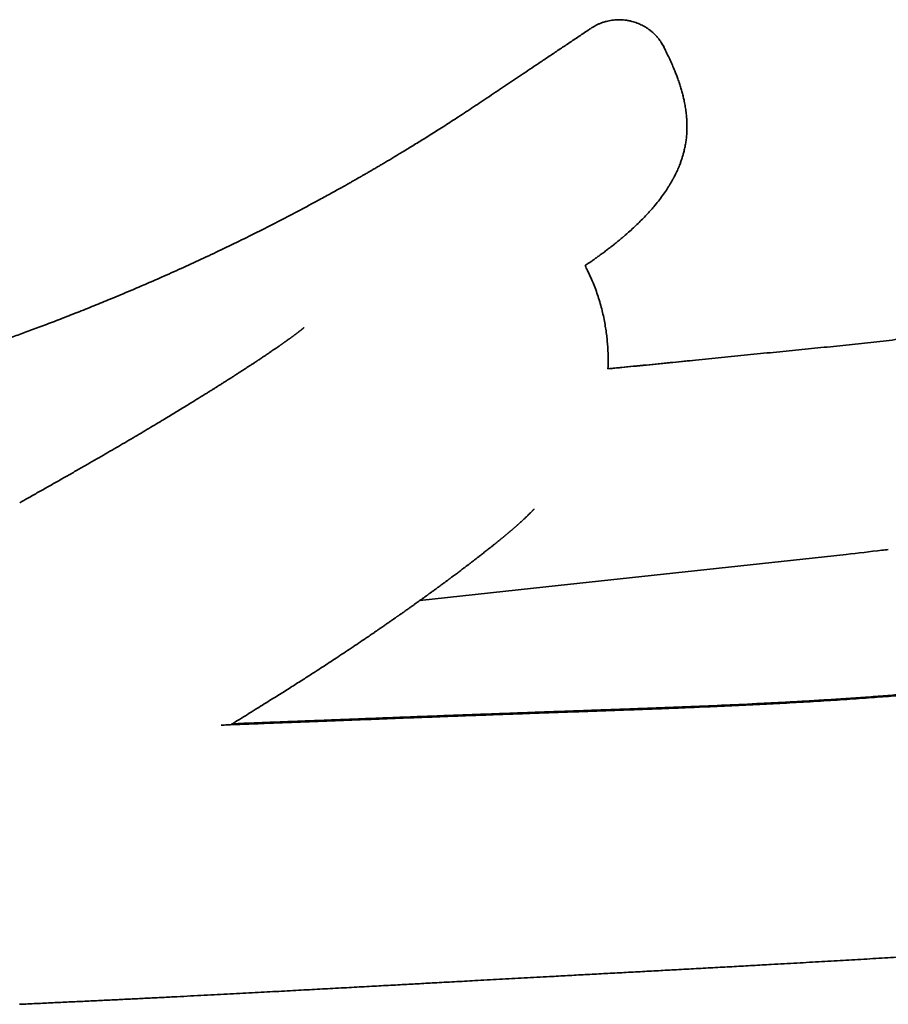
# Model space of a CAD drawing. Header units: millimetres. Extents: x 8 to 665, y 12 to 499.
# Tile 60 of 61: x 608 to 630, y 469 to 495. Entities that reach past the tile are written whole.
import ezdxf

# ---------------------------------------------------------------- set-up
doc = ezdxf.new("R2010")
doc.units = ezdxf.units.MM

msp = doc.modelspace()

# ---------------------------------------------------------------- linework, layer by layer
at = {"color": 7, "linetype": 'Continuous', "lineweight": 35}
for p, q in [((624.897, 486.048), (624.774, 486.036)), ((607.543, 482.379), (607.546, 482.38)), ((621.111, 480.21), (628.848, 481.05)), ((617.855, 479.857), (621.111, 480.21))]:
    msp.add_line(p, q, dxfattribs=at)
for points, knots in [([(624.157, 494.117), (624.148, 494.135), (624.128, 494.172), (624.093, 494.229), (624.053, 494.289), (624.006, 494.35), (623.952, 494.413), (623.895, 494.47), (623.837, 494.522), (623.78, 494.568), (623.717, 494.612), (623.654, 494.651), (623.591, 494.685), (623.53, 494.715), (623.465, 494.742), (623.397, 494.766), (623.32, 494.788), (623.235, 494.807), (623.144, 494.821), (623.056, 494.828), (622.971, 494.828), (622.89, 494.824), (622.813, 494.815), (622.74, 494.803), (622.664, 494.785), (622.587, 494.762), (622.511, 494.734), (622.442, 494.704), (622.38, 494.672), (622.325, 494.641), (622.291, 494.619), (622.275, 494.608)], [0, 0, 0, 0, 0.027894, 0.05811, 0.090736, 0.125852, 0.16353, 0.203824, 0.235785, 0.269239, 0.304181, 0.34059, 0.370754, 0.401812, 0.433733, 0.466481, 0.50001, 0.543249, 0.585046, 0.625313, 0.663983, 0.701007, 0.736358, 0.77002, 0.801995, 0.842022, 0.879125, 0.913379, 0.944876, 0.973715, 1, 1, 1, 1]), ([(622.271, 494.605), (622.247, 494.589), (622.134, 494.513), (621.933, 494.379), (621.67, 494.203), (621.415, 494.032), (621.165, 493.865), (620.928, 493.706), (620.7, 493.554), (620.484, 493.409), (620.273, 493.268), (620.068, 493.131), (619.862, 492.993), (619.654, 492.854), (619.445, 492.715), (619.244, 492.581), (619.049, 492.452), (618.861, 492.329), (618.679, 492.21), (618.504, 492.098), (618.335, 491.99), (618.171, 491.886), (618.013, 491.787), (617.862, 491.693), (617.718, 491.604), (617.582, 491.521), (617.453, 491.443), (617.333, 491.37), (617.219, 491.301), (617.109, 491.235), (617.003, 491.173), (616.903, 491.113), (616.81, 491.059), (616.726, 491.01), (616.65, 490.965), (616.583, 490.926), (616.525, 490.893), (616.476, 490.864), (616.434, 490.84), (616.399, 490.82), (616.373, 490.805), (616.355, 490.795), (616.344, 490.788), (616.335, 490.783), (616.327, 490.779), (616.316, 490.772), (616.299, 490.763), (616.276, 490.749), (616.247, 490.732), (616.211, 490.712), (616.17, 490.689), (616.125, 490.663), (616.077, 490.636), (616.005, 490.595), (615.906, 490.54), (615.778, 490.468), (615.642, 490.393), (615.498, 490.313), (615.344, 490.229), (615.151, 490.124), (614.92, 490), (614.656, 489.86), (614.303, 489.675), (613.862, 489.449), (613.333, 489.185), (612.808, 488.931), (612.287, 488.684), (611.771, 488.446), (611.285, 488.228), (610.83, 488.029), (610.406, 487.847), (609.985, 487.671), (609.633, 487.526), (609.349, 487.411), (609.132, 487.325), (608.916, 487.24), (608.702, 487.156), (608.492, 487.075), (608.286, 486.996), (608.088, 486.922), (607.897, 486.85), (607.714, 486.782), (607.537, 486.717), (607.368, 486.656), (607.208, 486.598), (607.059, 486.545), (606.919, 486.495), (606.786, 486.448), (606.659, 486.404), (606.534, 486.361), (606.411, 486.318), (606.291, 486.277), (606.179, 486.239), (606.076, 486.204), (605.981, 486.172), (605.896, 486.143), (605.819, 486.118), (605.75, 486.095), (605.693, 486.076), (605.646, 486.06), (605.609, 486.048), (605.577, 486.038), (605.55, 486.029), (605.525, 486.02), (605.497, 486.011), (605.462, 486), (605.42, 485.986), (605.372, 485.971), (605.295, 485.945), (605.185, 485.91), (605.042, 485.864), (604.918, 485.825), (604.815, 485.792), (604.731, 485.766), (604.638, 485.737), (604.538, 485.705), (604.429, 485.672), (604.312, 485.636), (604.187, 485.597), (604.054, 485.557), (603.912, 485.514), (603.763, 485.47), (603.607, 485.423), (603.444, 485.375), (603.272, 485.325), (603.091, 485.273), (602.898, 485.218), (602.695, 485.161), (602.53, 485.115), (602.434, 485.088), (602.407, 485.081)], [0, 0, 0, 0, 0.003884, 0.018511, 0.032771, 0.046666, 0.060197, 0.073366, 0.085452, 0.097219, 0.108669, 0.119803, 0.130622, 0.142327, 0.153645, 0.164576, 0.175122, 0.185285, 0.195067, 0.20447, 0.213494, 0.222294, 0.230706, 0.238729, 0.246365, 0.253616, 0.260362, 0.266738, 0.272745, 0.278384, 0.284084, 0.289353, 0.294191, 0.298598, 0.302576, 0.306125, 0.309078, 0.311651, 0.313843, 0.315656, 0.317088, 0.317879, 0.318476, 0.318879, 0.319183, 0.319714, 0.320583, 0.321848, 0.323355, 0.325194, 0.327364, 0.329768, 0.332257, 0.33483, 0.340991, 0.347585, 0.354612, 0.36207, 0.36996, 0.378281, 0.391869, 0.405396, 0.418836, 0.445846, 0.47251, 0.498838, 0.524838, 0.550517, 0.575876, 0.596931, 0.61776, 0.638366, 0.658746, 0.669333, 0.679858, 0.690323, 0.700727, 0.71099, 0.720906, 0.730466, 0.739669, 0.748516, 0.757008, 0.765144, 0.772925, 0.779937, 0.786632, 0.793013, 0.799079, 0.80483, 0.810963, 0.816693, 0.822019, 0.826941, 0.831459, 0.835504, 0.839159, 0.842425, 0.845302, 0.847323, 0.849095, 0.850618, 0.851892, 0.853008, 0.85417, 0.85581, 0.857985, 0.860251, 0.862562, 0.869029, 0.875828, 0.882958, 0.886555, 0.890535, 0.894901, 0.899652, 0.904788, 0.910309, 0.916216, 0.922508, 0.929186, 0.936249, 0.943562, 0.951247, 0.959304, 0.967733, 0.976865, 0.986398, 0.996331, 1, 1, 1, 1]), ([(624.158, 494.115), (624.145, 494.139), (624.119, 494.188), (624.074, 494.259), (624.039, 494.309), (624.018, 494.334), (624.015, 494.337)], [0, 0, 0, 0, 0.310573, 0.629474, 0.956346, 1, 1, 1, 1]), ([(624.161, 494.1), (624.159, 494.103), (624.157, 494.108), (624.154, 494.113), (624.153, 494.115)], [0, 0, 0, 0, 0.62592, 1, 1, 1, 1]), ([(624.744, 492.209), (624.742, 492.24), (624.739, 492.317), (624.726, 492.442), (624.705, 492.583), (624.68, 492.715), (624.652, 492.839), (624.623, 492.953), (624.59, 493.068), (624.553, 493.184), (624.514, 493.297), (624.473, 493.405), (624.426, 493.524), (624.37, 493.659), (624.302, 493.809), (624.23, 493.961), (624.179, 494.063), (624.153, 494.115)], [0, 0, 0, 0, 0.045919, 0.115317, 0.186379, 0.258928, 0.316635, 0.375284, 0.434902, 0.495507, 0.557103, 0.612128, 0.668452, 0.747982, 0.829843, 0.913907, 1, 1, 1, 1]), ([(624.747, 492.14), (624.747, 492.142), (624.746, 492.149), (624.746, 492.163), (624.745, 492.182), (624.743, 492.202), (624.742, 492.227), (624.741, 492.252), (624.74, 492.278), (624.738, 492.304), (624.737, 492.323), (624.736, 492.333), (624.736, 492.334)], [0, 0, 0, 0, 0.028599, 0.160165, 0.268898, 0.359853, 0.459998, 0.586043, 0.701387, 0.836601, 0.991305, 1, 1, 1, 1]), ([(624.403, 490.749), (624.42, 490.782), (624.46, 490.857), (624.515, 490.977), (624.557, 491.079), (624.584, 491.152), (624.599, 491.195), (624.614, 491.239), (624.627, 491.282), (624.64, 491.326), (624.653, 491.369), (624.671, 491.437), (624.692, 491.531), (624.715, 491.652), (624.732, 491.776), (624.743, 491.903), (624.748, 492.025), (624.747, 492.104), (624.746, 492.14)], [0, 0, 0, 0, 0.077315, 0.1761, 0.272761, 0.304866, 0.336758, 0.368446, 0.399938, 0.431242, 0.462367, 0.493321, 0.576902, 0.661757, 0.748071, 0.836019, 0.925791, 1, 1, 1, 1]), ([(624.744, 492.209), (624.744, 492.211), (624.744, 492.214), (624.743, 492.219), (624.743, 492.221)], [0, 0, 0, 0, 0.369422, 1, 1, 1, 1]), ([(624.257, 490.499), (624.262, 490.508), (624.276, 490.529), (624.295, 490.561), (624.315, 490.594), (624.333, 490.624), (624.348, 490.65), (624.362, 490.675), (624.378, 490.703), (624.392, 490.728), (624.401, 490.744), (624.403, 490.749)], [0, 0, 0, 0, 0.111169, 0.258731, 0.390234, 0.506266, 0.60769, 0.697009, 0.789649, 0.944594, 1, 1, 1, 1]), ([(623.023, 489.163), (623.024, 489.164), (623.041, 489.178), (623.064, 489.198), (623.091, 489.221), (623.109, 489.235), (623.126, 489.25), (623.146, 489.267), (623.168, 489.287), (623.193, 489.308), (623.217, 489.33), (623.276, 489.381), (623.366, 489.463), (623.485, 489.575), (623.596, 489.686), (623.701, 489.795), (623.799, 489.902), (623.902, 490.02), (624.009, 490.15), (624.117, 490.293), (624.199, 490.409), (624.243, 490.479), (624.256, 490.499)], [0, 0, 0, 0, 0.003981, 0.03581, 0.049524, 0.061978, 0.073173, 0.086755, 0.104766, 0.122646, 0.140396, 0.158015, 0.251088, 0.340368, 0.426455, 0.509353, 0.588837, 0.664741, 0.766518, 0.864987, 0.960041, 1, 1, 1, 1]), ([(644.432, 489.555), (644.335, 489.525), (644.066, 489.441), (643.626, 489.308), (643.114, 489.158), (642.606, 489.012), (642.103, 488.873), (641.588, 488.734), (641.062, 488.596), (640.524, 488.46), (639.992, 488.329), (639.466, 488.204), (638.936, 488.082), (638.401, 487.963), (637.863, 487.847), (637.331, 487.736), (636.807, 487.631), (636.289, 487.53), (635.788, 487.436), (635.303, 487.348), (634.834, 487.266), (634.371, 487.187), (633.912, 487.112), (633.411, 487.033), (632.863, 486.95), (632.265, 486.863), (631.66, 486.779), (631.048, 486.697), (630.428, 486.619), (629.8, 486.545), (629.165, 486.476), (628.523, 486.409), (627.874, 486.344), (627.218, 486.28), (626.554, 486.214), (625.888, 486.147), (625.219, 486.08), (624.547, 486.013), (623.869, 485.946), (623.255, 485.885), (622.869, 485.847), (622.71, 485.831)], [0, 0, 0, 0, 0.013796, 0.038237, 0.062413, 0.086324, 0.109972, 0.133358, 0.158782, 0.183891, 0.208687, 0.233169, 0.257338, 0.282628, 0.307565, 0.332148, 0.356378, 0.380257, 0.403785, 0.425648, 0.447202, 0.468447, 0.489389, 0.510352, 0.537371, 0.564708, 0.592364, 0.620341, 0.648639, 0.67726, 0.706203, 0.735408, 0.764938, 0.794792, 0.824969, 0.855466, 0.885731, 0.916303, 0.947182, 0.978365, 1, 1, 1, 1]), ([(622.12, 488.491), (622.125, 488.495), (622.144, 488.507), (622.174, 488.528), (622.209, 488.552), (622.239, 488.572), (622.265, 488.591), (622.29, 488.608), (622.332, 488.638), (622.393, 488.68), (622.458, 488.727), (622.513, 488.767), (622.557, 488.799), (622.603, 488.833), (622.649, 488.867), (622.694, 488.902), (622.737, 488.935), (622.772, 488.961), (622.796, 488.981), (622.815, 488.995), (622.837, 489.012), (622.864, 489.034), (622.899, 489.062), (622.937, 489.092), (622.974, 489.123), (623.002, 489.146), (623.017, 489.159), (623.023, 489.163)], [0, 0, 0, 0, 0.015186, 0.060714, 0.098111, 0.128242, 0.156474, 0.183739, 0.210112, 0.293363, 0.379836, 0.42596, 0.474361, 0.52518, 0.576683, 0.627505, 0.677488, 0.721488, 0.74239, 0.76121, 0.785053, 0.816072, 0.854125, 0.903275, 0.945829, 0.981794, 1, 1, 1, 1]), ([(622.71, 485.831), (622.71, 485.835), (622.713, 485.886), (622.715, 485.986), (622.715, 486.133), (622.71, 486.288), (622.7, 486.446), (622.686, 486.606), (622.667, 486.768), (622.642, 486.935), (622.61, 487.108), (622.572, 487.286), (622.525, 487.469), (622.472, 487.65), (622.411, 487.83), (622.343, 488.007), (622.266, 488.186), (622.191, 488.348), (622.141, 488.45), (622.12, 488.491)], [0, 0, 0, 0, 0.004507, 0.05504, 0.108513, 0.164928, 0.224285, 0.280794, 0.339723, 0.401063, 0.464799, 0.530912, 0.599371, 0.670144, 0.737034, 0.805843, 0.876612, 0.949409, 1, 1, 1, 1]), ([(614.874, 486.894), (614.872, 486.892), (614.867, 486.888), (614.861, 486.883), (614.855, 486.878), (614.849, 486.873), (614.844, 486.869), (614.841, 486.866), (614.838, 486.864), (614.835, 486.862), (614.834, 486.861), (614.832, 486.859), (614.83, 486.858), (614.828, 486.856), (614.824, 486.853), (614.82, 486.849), (614.814, 486.845), (614.809, 486.841), (614.804, 486.836), (614.799, 486.833), (614.795, 486.829), (614.79, 486.826), (614.785, 486.821), (614.779, 486.817), (614.772, 486.811), (614.765, 486.806), (614.757, 486.8), (614.75, 486.794), (614.744, 486.789), (614.738, 486.785), (614.732, 486.78), (614.725, 486.775), (614.716, 486.768), (614.707, 486.761), (614.697, 486.753), (614.687, 486.745), (614.677, 486.738), (614.667, 486.731), (614.656, 486.722), (614.644, 486.713), (614.63, 486.703), (614.616, 486.693), (614.604, 486.683), (614.593, 486.675), (614.582, 486.668), (614.572, 486.66), (614.56, 486.651), (614.546, 486.641), (614.531, 486.63), (614.514, 486.618), (614.498, 486.606), (614.477, 486.591), (614.449, 486.571), (614.419, 486.55), (614.393, 486.531), (614.373, 486.517), (614.355, 486.504), (614.34, 486.494), (614.328, 486.485), (614.315, 486.476), (614.302, 486.467), (614.286, 486.456), (614.269, 486.444), (614.249, 486.43), (614.229, 486.416), (614.197, 486.394), (614.154, 486.364), (614.1, 486.327), (614.05, 486.294), (614.005, 486.263), (613.963, 486.235), (613.921, 486.206), (613.877, 486.176), (613.831, 486.146), (613.783, 486.114), (613.743, 486.087), (613.712, 486.067), (613.693, 486.054), (613.677, 486.043), (613.665, 486.035), (613.655, 486.029), (613.646, 486.023), (613.634, 486.015), (613.616, 486.003), (613.594, 485.988), (613.566, 485.97), (613.535, 485.95), (613.502, 485.928), (613.465, 485.904), (613.424, 485.878), (613.381, 485.849), (613.335, 485.82), (613.29, 485.79), (613.245, 485.761), (613.187, 485.724), (613.116, 485.678), (613.033, 485.625), (612.953, 485.574), (612.875, 485.524), (612.799, 485.476), (612.728, 485.431), (612.661, 485.389), (612.596, 485.348), (612.528, 485.305), (612.457, 485.261), (612.374, 485.209), (612.278, 485.15), (612.169, 485.082), (612.053, 485.01), (611.929, 484.934), (611.799, 484.854), (611.661, 484.77), (611.517, 484.683), (611.365, 484.591), (611.199, 484.49), (611.017, 484.382), (610.822, 484.265), (610.62, 484.145), (610.411, 484.022), (610.198, 483.896), (609.98, 483.769), (609.757, 483.639), (609.529, 483.508), (609.294, 483.372), (609.051, 483.234), (608.802, 483.091), (608.547, 482.946), (608.286, 482.799), (608.021, 482.649), (607.773, 482.51), (607.614, 482.42), (607.545, 482.381)], [0, 0, 0, 0, 0.006373, 0.012063, 0.017069, 0.021392, 0.025034, 0.027995, 0.030276, 0.031768, 0.032842, 0.034092, 0.035577, 0.037297, 0.039253, 0.042783, 0.046786, 0.050566, 0.053993, 0.057068, 0.059789, 0.06264, 0.065779, 0.069339, 0.07332, 0.077807, 0.082173, 0.086101, 0.089589, 0.092639, 0.095586, 0.098905, 0.103253, 0.108111, 0.113065, 0.117712, 0.122053, 0.126087, 0.130828, 0.135993, 0.141583, 0.147467, 0.152055, 0.156159, 0.15978, 0.163368, 0.167452, 0.172032, 0.177845, 0.183302, 0.188328, 0.193021, 0.20281, 0.213244, 0.21894, 0.224667, 0.229704, 0.23312, 0.236051, 0.239098, 0.242536, 0.246365, 0.250508, 0.255028, 0.259927, 0.265008, 0.2768, 0.288158, 0.299081, 0.307146, 0.315055, 0.323054, 0.331155, 0.339356, 0.347659, 0.355945, 0.35993, 0.363235, 0.365861, 0.367806, 0.369109, 0.370493, 0.372235, 0.375214, 0.37887, 0.383203, 0.388211, 0.393255, 0.398838, 0.404959, 0.411603, 0.41831, 0.424873, 0.43129, 0.437561, 0.449247, 0.460394, 0.471004, 0.481077, 0.490613, 0.499612, 0.507606, 0.515335, 0.523387, 0.531798, 0.540567, 0.552245, 0.564504, 0.577344, 0.590766, 0.604769, 0.619089, 0.633971, 0.649415, 0.665413, 0.684081, 0.703105, 0.722483, 0.742216, 0.762299, 0.782333, 0.802687, 0.823382, 0.844437, 0.866306, 0.888578, 0.911257, 0.934349, 0.957852, 0.98176, 1, 1, 1, 1]), ([(622.71, 485.831), (622.829, 485.843), (623.157, 485.876), (623.69, 485.929), (624.301, 485.989), (624.702, 486.029), (624.897, 486.048)], [0, 0, 0, 0, 0.162743, 0.44974, 0.73247, 1, 1, 1, 1]), ([(649.74, 483.808), (649.612, 483.735), (649.356, 483.591), (648.977, 483.378), (648.606, 483.168), (648.241, 482.963), (647.885, 482.761), (647.536, 482.564), (647.22, 482.384), (646.934, 482.221), (646.68, 482.076), (646.432, 481.935), (646.19, 481.798), (645.954, 481.666), (645.724, 481.538), (645.488, 481.408), (645.246, 481.276), (644.999, 481.143), (644.759, 481.016), (644.525, 480.895), (644.299, 480.78), (644.082, 480.672), (643.876, 480.572), (643.679, 480.478), (643.487, 480.388), (643.3, 480.303), (643.103, 480.214), (642.896, 480.123), (642.68, 480.031), (642.473, 479.944), (642.274, 479.863), (642.085, 479.787), (641.903, 479.716), (641.723, 479.647), (641.544, 479.58), (641.281, 479.484), (640.933, 479.361), (640.498, 479.216), (640.065, 479.081), (639.635, 478.954), (639.207, 478.834), (638.777, 478.721), (638.376, 478.622), (638.004, 478.534), (637.663, 478.457), (637.326, 478.384), (636.972, 478.311), (636.604, 478.239), (636.222, 478.167), (635.848, 478.1), (635.482, 478.038), (635.124, 477.98), (634.785, 477.927), (634.464, 477.88), (634.16, 477.837), (633.914, 477.803), (633.724, 477.778), (633.588, 477.76), (633.453, 477.743), (633.318, 477.726), (633.174, 477.708), (633.017, 477.689), (632.847, 477.669), (632.669, 477.649), (632.482, 477.628), (632.287, 477.607), (632.083, 477.585), (631.871, 477.563), (631.65, 477.541), (631.421, 477.518), (631.184, 477.496), (630.937, 477.474), (630.683, 477.451), (630.42, 477.429), (630.148, 477.407), (629.867, 477.385), (629.573, 477.362), (629.265, 477.34), (628.944, 477.318), (628.612, 477.296), (628.271, 477.274), (627.921, 477.253), (627.572, 477.233), (627.226, 477.214), (626.883, 477.196), (626.532, 477.178), (626.173, 477.161), (625.806, 477.144), (625.438, 477.128), (625.07, 477.112), (624.701, 477.097), (624.325, 477.082), (623.942, 477.067), (623.536, 477.052), (623.107, 477.037), (622.654, 477.02), (622.192, 477.004), (621.72, 476.987), (621.24, 476.97), (620.751, 476.953), (620.254, 476.935), (619.747, 476.916), (619.232, 476.898), (618.708, 476.878), (618.176, 476.858), (617.635, 476.838), (617.086, 476.817), (616.529, 476.795), (615.963, 476.773), (615.38, 476.751), (614.779, 476.728), (614.16, 476.704), (613.531, 476.68), (613.056, 476.662), (612.791, 476.651), (612.738, 476.649)], [0, 0, 0, 0, 0.011595, 0.022968, 0.034118, 0.045046, 0.05575, 0.06623, 0.076469, 0.084319, 0.091981, 0.09944, 0.106697, 0.113762, 0.120639, 0.127331, 0.134909, 0.142245, 0.149345, 0.156213, 0.162854, 0.169279, 0.175152, 0.180852, 0.186385, 0.191756, 0.196966, 0.203362, 0.209493, 0.21536, 0.220963, 0.226302, 0.231331, 0.236339, 0.241349, 0.24636, 0.2583, 0.270266, 0.282287, 0.293833, 0.305431, 0.317051, 0.328682, 0.337835, 0.34699, 0.356024, 0.364903, 0.375268, 0.38541, 0.395328, 0.405022, 0.414491, 0.423736, 0.431926, 0.439931, 0.447749, 0.45137, 0.454949, 0.458486, 0.461992, 0.46562, 0.469874, 0.474346, 0.479036, 0.483945, 0.489072, 0.494419, 0.499985, 0.505772, 0.511779, 0.518007, 0.524458, 0.53113, 0.538027, 0.545146, 0.55249, 0.560058, 0.568229, 0.576647, 0.585314, 0.594229, 0.603395, 0.61281, 0.621567, 0.630532, 0.639703, 0.649085, 0.658678, 0.668483, 0.677922, 0.687549, 0.697365, 0.707369, 0.717563, 0.729162, 0.740996, 0.753065, 0.765368, 0.777904, 0.790674, 0.803674, 0.816903, 0.830358, 0.844039, 0.857941, 0.872062, 0.886399, 0.900948, 0.915712, 0.930694, 0.946625, 0.962799, 0.979218, 0.995885, 1, 1, 1, 1]), ([(649.751, 483.829), (649.6, 483.744), (649.3, 483.575), (648.853, 483.323), (648.41, 483.074), (647.973, 482.826), (647.54, 482.582), (647.144, 482.356), (646.784, 482.151), (646.461, 481.967), (646.144, 481.788), (645.832, 481.613), (645.525, 481.443), (645.203, 481.268), (644.867, 481.089), (644.516, 480.906), (644.17, 480.732), (643.829, 480.565), (643.493, 480.407), (643.161, 480.256), (642.834, 480.113), (642.509, 479.976), (642.173, 479.839), (641.825, 479.703), (641.466, 479.569), (641.111, 479.441), (640.76, 479.321), (640.412, 479.208), (640.068, 479.101), (639.726, 479), (639.384, 478.902), (639.04, 478.809), (638.697, 478.721), (638.359, 478.637), (638.027, 478.559), (637.701, 478.485), (637.371, 478.414), (637.039, 478.345), (636.704, 478.278), (636.377, 478.216), (636.058, 478.158), (635.748, 478.104), (635.448, 478.053), (635.157, 478.006), (634.873, 477.962), (634.596, 477.92), (634.324, 477.881), (634.059, 477.844), (633.8, 477.809), (633.547, 477.776), (633.296, 477.745), (633.046, 477.714), (632.709, 477.675), (632.286, 477.628), (631.779, 477.575), (631.278, 477.526), (630.782, 477.482), (630.293, 477.44), (629.796, 477.401), (629.291, 477.364), (628.779, 477.329), (628.275, 477.296), (627.777, 477.267), (627.285, 477.239), (626.796, 477.214), (626.17, 477.183), (625.41, 477.149), (624.514, 477.112), (623.872, 477.088), (623.483, 477.073), (623.345, 477.068), (623.203, 477.063), (623.055, 477.058), (622.902, 477.052), (622.741, 477.047), (622.569, 477.04), (622.383, 477.034), (622.184, 477.027), (621.977, 477.019), (621.763, 477.012), (621.54, 477.004), (621.31, 476.996), (621.072, 476.987), (620.826, 476.979), (620.572, 476.969), (620.312, 476.96), (620.046, 476.95), (619.774, 476.941), (619.494, 476.93), (619.198, 476.919), (618.887, 476.908), (618.56, 476.896), (618.223, 476.883), (617.878, 476.87), (617.525, 476.857), (617.169, 476.843), (616.813, 476.829), (616.456, 476.816), (616.091, 476.801), (615.719, 476.787), (615.339, 476.772), (614.951, 476.758), (614.555, 476.742), (614.152, 476.727), (613.741, 476.711), (613.365, 476.697), (613.125, 476.687), (613.026, 476.684)], [0, 0, 0, 0, 0.013661, 0.027181, 0.040559, 0.053794, 0.066886, 0.079808, 0.08979, 0.099585, 0.109182, 0.118595, 0.127829, 0.136888, 0.147534, 0.157942, 0.168122, 0.178114, 0.187949, 0.19748, 0.206886, 0.216163, 0.225314, 0.235558, 0.245641, 0.255563, 0.265328, 0.274949, 0.284439, 0.293808, 0.303043, 0.312556, 0.321889, 0.331043, 0.34002, 0.348821, 0.357443, 0.366625, 0.375594, 0.384347, 0.392885, 0.401207, 0.40917, 0.416924, 0.424469, 0.431804, 0.439072, 0.446121, 0.45295, 0.45964, 0.466291, 0.472904, 0.47948, 0.493055, 0.506464, 0.519706, 0.53278, 0.545687, 0.558424, 0.572124, 0.585619, 0.598907, 0.611987, 0.624897, 0.637783, 0.65066, 0.674254, 0.697821, 0.721355, 0.724946, 0.728539, 0.732247, 0.736124, 0.740172, 0.744389, 0.748777, 0.7538, 0.75903, 0.764466, 0.770109, 0.775959, 0.782016, 0.78828, 0.794751, 0.801429, 0.808313, 0.815276, 0.822438, 0.829798, 0.837357, 0.845743, 0.854359, 0.863204, 0.872279, 0.881581, 0.891111, 0.900302, 0.909694, 0.919288, 0.929084, 0.939083, 0.949284, 0.95969, 0.970299, 0.981114, 0.992134, 1, 1, 1, 1]), ([(612.985, 476.659), (612.999, 476.667), (613.072, 476.713), (613.215, 476.801), (613.41, 476.923), (613.609, 477.046), (613.8, 477.165), (613.983, 477.279), (614.158, 477.388), (614.325, 477.492), (614.484, 477.592), (614.635, 477.688), (614.778, 477.779), (614.913, 477.865), (615.041, 477.947), (615.184, 478.039), (615.344, 478.143), (615.525, 478.261), (615.709, 478.382), (615.897, 478.506), (616.089, 478.634), (616.28, 478.762), (616.424, 478.86), (616.523, 478.927), (616.578, 478.964), (616.633, 479.002), (616.69, 479.041), (616.749, 479.082), (616.813, 479.125), (616.879, 479.171), (616.948, 479.219), (617.022, 479.269), (617.099, 479.323), (617.16, 479.366), (617.204, 479.396), (617.229, 479.414), (617.251, 479.429), (617.269, 479.442), (617.283, 479.452), (617.293, 479.459), (617.301, 479.464), (617.312, 479.472), (617.328, 479.483), (617.352, 479.5), (617.379, 479.519), (617.41, 479.541), (617.444, 479.565), (617.481, 479.591), (617.519, 479.617), (617.556, 479.644), (617.605, 479.679), (617.665, 479.721), (617.733, 479.77), (617.797, 479.815), (617.856, 479.858), (617.904, 479.892), (617.943, 479.92), (617.973, 479.941), (618.001, 479.962), (618.026, 479.98), (618.046, 479.994), (618.061, 480.005), (618.074, 480.014), (618.087, 480.024), (618.102, 480.035), (618.122, 480.049), (618.148, 480.068), (618.181, 480.092), (618.217, 480.119), (618.257, 480.147), (618.297, 480.177), (618.349, 480.215), (618.413, 480.262), (618.472, 480.306), (618.517, 480.339), (618.545, 480.359), (618.57, 480.378), (618.589, 480.391), (618.602, 480.402), (618.612, 480.409), (618.62, 480.415), (618.629, 480.422), (618.642, 480.431), (618.659, 480.444), (618.681, 480.46), (618.714, 480.485), (618.755, 480.515), (618.803, 480.551), (618.849, 480.586), (618.892, 480.618), (618.933, 480.649), (618.97, 480.677), (619.003, 480.702), (619.03, 480.723), (619.055, 480.742), (619.08, 480.761), (619.107, 480.781), (619.136, 480.803), (619.165, 480.826), (619.195, 480.849), (619.237, 480.88), (619.287, 480.919), (619.347, 480.966), (619.402, 481.008), (619.453, 481.048), (619.499, 481.084), (619.545, 481.12), (619.59, 481.155), (619.627, 481.185), (619.658, 481.209), (619.681, 481.228), (619.703, 481.246), (619.726, 481.264), (619.75, 481.283), (619.776, 481.304), (619.803, 481.325), (619.83, 481.347), (619.857, 481.369), (619.882, 481.389), (619.905, 481.407), (619.922, 481.421), (619.935, 481.432), (619.946, 481.441), (619.959, 481.452), (619.973, 481.464), (619.989, 481.477), (620.006, 481.49), (620.022, 481.503), (620.037, 481.516), (620.052, 481.528), (620.065, 481.539), (620.078, 481.55), (620.09, 481.56), (620.101, 481.569), (620.113, 481.579), (620.127, 481.59), (620.141, 481.603), (620.156, 481.615), (620.17, 481.627), (620.183, 481.637), (620.195, 481.648), (620.207, 481.658), (620.221, 481.67), (620.235, 481.682), (620.247, 481.692), (620.258, 481.702), (620.268, 481.71), (620.277, 481.718), (620.286, 481.726), (620.296, 481.735), (620.308, 481.745), (620.324, 481.759), (620.34, 481.773), (620.356, 481.788), (620.371, 481.801), (620.385, 481.813), (620.403, 481.829), (620.424, 481.848), (620.447, 481.869), (620.469, 481.889), (620.489, 481.908), (620.509, 481.926), (620.529, 481.945), (620.551, 481.966), (620.574, 481.987), (620.595, 482.007), (620.616, 482.027), (620.635, 482.046), (620.655, 482.065), (620.676, 482.086), (620.699, 482.108), (620.72, 482.129), (620.738, 482.147), (620.754, 482.164), (620.769, 482.178), (620.781, 482.191), (620.792, 482.201), (620.798, 482.208), (620.802, 482.211), (620.803, 482.213), (620.804, 482.214), (620.804, 482.213), (620.804, 482.213)], [0, 0, 0, 0, 0.0034967, 0.0191451, 0.0371944, 0.0546015, 0.07136, 0.0874746, 0.1029519, 0.1177976, 0.1320158, 0.1456059, 0.1585667, 0.1708974, 0.1825978, 0.1936678, 0.2105, 0.2274387, 0.2444878, 0.2631057, 0.2818543, 0.3007354, 0.3197512, 0.3253552, 0.3309712, 0.3365991, 0.3423125, 0.348515, 0.3552683, 0.3621408, 0.3695036, 0.3773574, 0.3857024, 0.3945388, 0.397447, 0.4003013, 0.4027432, 0.404742, 0.4062977, 0.4074103, 0.4081402, 0.4089183, 0.4109798, 0.413625, 0.4168539, 0.4202302, 0.4240719, 0.4283751, 0.4327899, 0.437092, 0.4412812, 0.4498777, 0.4579557, 0.465515, 0.4725965, 0.479411, 0.4831235, 0.4867616, 0.4903248, 0.4935339, 0.496156, 0.4978046, 0.4992321, 0.5008759, 0.5027672, 0.504906, 0.5085466, 0.5127352, 0.5174719, 0.5226296, 0.5279541, 0.5334387, 0.5431706, 0.5533721, 0.557509, 0.561553, 0.5649649, 0.567703, 0.5694078, 0.5706808, 0.571691, 0.5729747, 0.5745717, 0.577137, 0.58024, 0.583881, 0.5910931, 0.5981385, 0.6048987, 0.6113727, 0.6175599, 0.6233628, 0.6285631, 0.6326124, 0.6362761, 0.6401967, 0.6445108, 0.6491122, 0.6538769, 0.6588047, 0.6638477, 0.6741658, 0.6841353, 0.6944124, 0.7026283, 0.7110916, 0.7194903, 0.7277885, 0.7358884, 0.7407621, 0.7452394, 0.7493919, 0.7538025, 0.7585991, 0.763744, 0.769164, 0.7748576, 0.7806083, 0.7858471, 0.7905437, 0.7946878, 0.7968685, 0.7991861, 0.8019201, 0.8050709, 0.8086388, 0.8123447, 0.8158842, 0.819257, 0.8225591, 0.8256827, 0.8285838, 0.8312393, 0.8336492, 0.8361883, 0.8392098, 0.8427141, 0.846034, 0.849059, 0.8517785, 0.8542219, 0.8568628, 0.8598675, 0.8630784, 0.8655877, 0.8677733, 0.8697114, 0.8716186, 0.8735082, 0.8754893, 0.8778965, 0.8807538, 0.8846119, 0.8878261, 0.8905036, 0.8931443, 0.8959966, 0.900771, 0.9055441, 0.9099394, 0.9138909, 0.9176487, 0.9217223, 0.9265228, 0.9312468, 0.9358455, 0.9399254, 0.9438738, 0.948161, 0.9528586, 0.957659, 0.9627185, 0.967363, 0.9719991, 0.9767203, 0.9816149, 0.9866862, 0.9918125, 0.994385, 0.9969665, 0.9995516, 1, 1, 1, 1]), ([(628.848, 481.05), (629.157, 481.084), (629.52, 481.124), (629.883, 481.169), (629.938, 481.175)], [0, 0, 0, 0, 0.850243, 1, 1, 1, 1]), ([(607.537, 469.454), (607.682, 469.461), (607.968, 469.474), (608.393, 469.494), (608.811, 469.514), (609.221, 469.533), (609.622, 469.552), (610.013, 469.571), (610.394, 469.59), (610.768, 469.608), (611.137, 469.627), (611.5, 469.645), (611.858, 469.664), (612.208, 469.682), (612.551, 469.7), (612.885, 469.717), (613.212, 469.735), (613.531, 469.752), (613.842, 469.768), (614.145, 469.784), (614.44, 469.8), (614.728, 469.816), (615.008, 469.831), (615.28, 469.846), (615.553, 469.861), (615.826, 469.875), (616.098, 469.89), (616.361, 469.905), (616.615, 469.918), (616.864, 469.932), (617.108, 469.945), (617.346, 469.958), (617.575, 469.971), (617.796, 469.983), (618.013, 469.995), (618.332, 470.012), (618.752, 470.035), (619.312, 470.066), (619.912, 470.098), (620.555, 470.133), (621.14, 470.165), (621.664, 470.194), (622.126, 470.219), (622.593, 470.244), (623.065, 470.269), (623.538, 470.295), (624.009, 470.321), (624.49, 470.347), (624.979, 470.374), (625.475, 470.401), (625.964, 470.427), (626.444, 470.454), (626.873, 470.478), (627.25, 470.499), (627.579, 470.517), (627.903, 470.536), (628.223, 470.554), (628.537, 470.572), (628.844, 470.59), (629.152, 470.608), (629.461, 470.626), (629.77, 470.645), (630.069, 470.663), (630.357, 470.681), (630.579, 470.695), (630.737, 470.706), (630.834, 470.712), (630.929, 470.718), (631.024, 470.724), (631.117, 470.731), (631.213, 470.737), (631.317, 470.744), (631.432, 470.752), (631.559, 470.761), (631.695, 470.77), (631.84, 470.78), (631.994, 470.791), (632.157, 470.803), (632.329, 470.816), (632.51, 470.83), (632.699, 470.845), (632.897, 470.861), (633.102, 470.877), (633.315, 470.895), (633.536, 470.914), (633.737, 470.932), (633.916, 470.948), (634.071, 470.963), (634.229, 470.978), (634.391, 470.994), (634.557, 471.01), (634.726, 471.028), (634.895, 471.045), (635.064, 471.063), (635.228, 471.082), (635.388, 471.1), (635.539, 471.117), (635.682, 471.134), (635.817, 471.15), (635.944, 471.166), (636.063, 471.181), (636.173, 471.195), (636.276, 471.208), (636.371, 471.221), (636.457, 471.232), (636.534, 471.243), (636.602, 471.252), (636.661, 471.26), (636.712, 471.267), (636.757, 471.274), (636.794, 471.279), (636.823, 471.283), (636.848, 471.286), (636.872, 471.29), (636.9, 471.294), (636.938, 471.299), (636.984, 471.306), (637.038, 471.314), (637.103, 471.324), (637.181, 471.335), (637.273, 471.349), (637.372, 471.364), (637.479, 471.381), (637.594, 471.399), (637.718, 471.419), (637.849, 471.44), (637.988, 471.464), (638.135, 471.489), (638.289, 471.516), (638.509, 471.555), (638.796, 471.608), (639.148, 471.677), (639.507, 471.751), (639.874, 471.83), (640.249, 471.915), (640.627, 472.005), (641.008, 472.101), (641.392, 472.203), (641.783, 472.311), (642.18, 472.427), (642.514, 472.529), (642.781, 472.615), (642.982, 472.68), (643.184, 472.747), (643.386, 472.817), (643.589, 472.888), (643.791, 472.96), (643.989, 473.033), (644.19, 473.108), (644.394, 473.185), (644.599, 473.265), (644.796, 473.343), (644.986, 473.42), (645.168, 473.495), (645.343, 473.568), (645.516, 473.641), (645.686, 473.714), (645.853, 473.786), (646.012, 473.856), (646.162, 473.922), (646.306, 473.987), (646.442, 474.048), (646.572, 474.108), (646.693, 474.163), (646.807, 474.216), (646.913, 474.265), (647.013, 474.312), (647.085, 474.346), (647.129, 474.367), (647.147, 474.376), (647.162, 474.383), (647.172, 474.388), (647.178, 474.39), (647.181, 474.392), (647.186, 474.394), (647.196, 474.399), (647.214, 474.407), (647.242, 474.421), (647.277, 474.437), (647.318, 474.457), (647.365, 474.48), (647.419, 474.506), (647.48, 474.535), (647.548, 474.568), (647.624, 474.605), (647.71, 474.647), (647.806, 474.694), (647.91, 474.745), (648.022, 474.8), (648.141, 474.859), (648.268, 474.923), (648.402, 474.99), (648.546, 475.063), (648.7, 475.141), (648.865, 475.224), (649.037, 475.312), (649.218, 475.405), (649.408, 475.502), (649.596, 475.6), (649.782, 475.696), (649.965, 475.791), (650.154, 475.89), (650.35, 475.993), (650.55, 476.1), (650.756, 476.209), (650.966, 476.322), (651.182, 476.439), (651.405, 476.561), (651.636, 476.688), (651.875, 476.821), (652.12, 476.958), (652.371, 477.099), (652.627, 477.246), (652.89, 477.397), (653.067, 477.501), (653.156, 477.553)], [0, 0, 0, 0, 0.009221, 0.018284, 0.027188, 0.035933, 0.044519, 0.052796, 0.060919, 0.068884, 0.076688, 0.084485, 0.092115, 0.099578, 0.106874, 0.114003, 0.120965, 0.127761, 0.134391, 0.140854, 0.147152, 0.153284, 0.15925, 0.165051, 0.170686, 0.176694, 0.182502, 0.18811, 0.193519, 0.198728, 0.204034, 0.209116, 0.213974, 0.218625, 0.223253, 0.227905, 0.238967, 0.250165, 0.263676, 0.277381, 0.291281, 0.301046, 0.310905, 0.320858, 0.330905, 0.341042, 0.351111, 0.361037, 0.371792, 0.382375, 0.392785, 0.403024, 0.41309, 0.420174, 0.427171, 0.43408, 0.440903, 0.447622, 0.45417, 0.460538, 0.467335, 0.473916, 0.48028, 0.486427, 0.492357, 0.494455, 0.496524, 0.498565, 0.500577, 0.502561, 0.504551, 0.506683, 0.509208, 0.511922, 0.514824, 0.517917, 0.521199, 0.524672, 0.528336, 0.532193, 0.536241, 0.540483, 0.544838, 0.549381, 0.554113, 0.559034, 0.562265, 0.565574, 0.56896, 0.572423, 0.575966, 0.579586, 0.58327, 0.586847, 0.590428, 0.593839, 0.597079, 0.600147, 0.603044, 0.605767, 0.608318, 0.610695, 0.612899, 0.614929, 0.616784, 0.618464, 0.619888, 0.621156, 0.622267, 0.623223, 0.624025, 0.624631, 0.625122, 0.625612, 0.626218, 0.62694, 0.628014, 0.629177, 0.630428, 0.632241, 0.634213, 0.636343, 0.638632, 0.641132, 0.643798, 0.646631, 0.649632, 0.6528, 0.656138, 0.659634, 0.667097, 0.674733, 0.682545, 0.690535, 0.698705, 0.707056, 0.715347, 0.723812, 0.73245, 0.741264, 0.750246, 0.754711, 0.75921, 0.763741, 0.7683, 0.772888, 0.777489, 0.781992, 0.786369, 0.791218, 0.795905, 0.800429, 0.804791, 0.808993, 0.813029, 0.816901, 0.820974, 0.824854, 0.828544, 0.832048, 0.835365, 0.838599, 0.841637, 0.84448, 0.847128, 0.849624, 0.851985, 0.854213, 0.854676, 0.855131, 0.855498, 0.855731, 0.85583, 0.855884, 0.855985, 0.856132, 0.856593, 0.857258, 0.858128, 0.859078, 0.860191, 0.861467, 0.862904, 0.864504, 0.866264, 0.868356, 0.870635, 0.873101, 0.875753, 0.878589, 0.881608, 0.884809, 0.88819, 0.891923, 0.895849, 0.899975, 0.904308, 0.908854, 0.913614, 0.917856, 0.922255, 0.926811, 0.931524, 0.936395, 0.941332, 0.946419, 0.951657, 0.957046, 0.962701, 0.968515, 0.974488, 0.980622, 0.986917, 0.993376, 1, 1, 1, 1])]:
    msp.add_open_spline(points, degree=3, knots=knots, dxfattribs=at)

doc.saveas('drawing.dxf')
